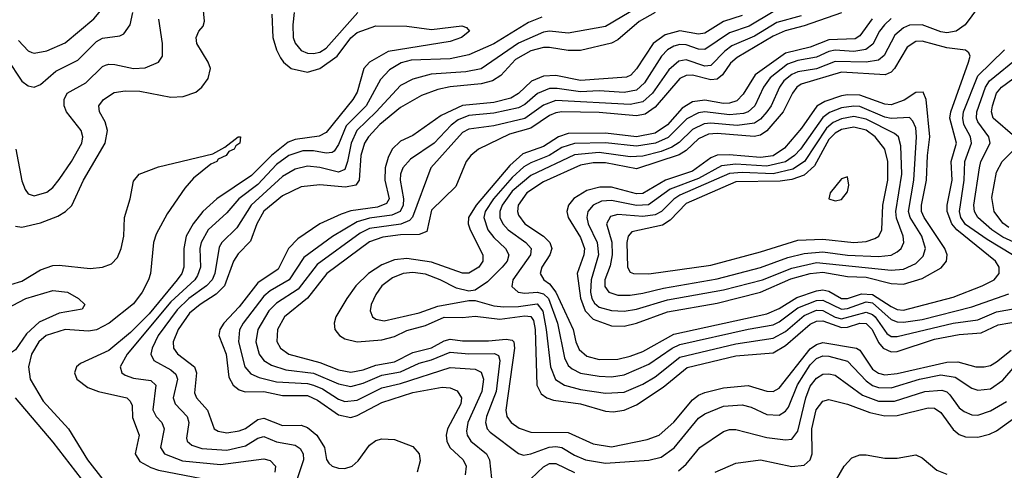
# Model space of a CAD drawing. Header units: inches. Extents: x 501365 to 657855, y 482276 to 547543.
# Tile 176 of 256: x 550383 to 553555, y 518076 to 519527. Entities that reach past the tile are written whole.
import ezdxf

# ---------------------------------------------------------------- set-up
doc = ezdxf.new("R2010")
doc.units = ezdxf.units.IN
doc.header["$MEASUREMENT"] = 0
doc.layers.add('A5551', color=7, linetype='Continuous')

msp = doc.modelspace()

# ---------------------------------------------------------------- linework, layer by layer
at = {"layer": 'A5551', "color": 5}
for points, elevation in [([(550379.7, 519459.7), (550410, 519426.3), (550421.9, 519421.9), (550430, 519419.4), (550470, 519426.3), (550530, 519452.1), (550621.7, 519530), (550639.6, 519550), (550649.4, 519570), (550653.3, 519610), (550634.6, 519690), (550637.3, 519710), (550650, 519721.7), (550730, 519760.5), (550750, 519764.7), (550790, 519758.3), (550810, 519761.3), (550830, 519775), (550840.1, 519790), (550870, 519848.1), (550886.3, 519893.7), (550889.7, 519930), (550880.9, 519990), (550882.2, 520000)], 1880), ([(552510, 519647.4), (552270, 519504.6), (552150, 519483.7), (552090, 519489.7), (552070, 519486.5), (551990, 519451.7), (551870, 519369.1), (551820.6, 519359.4), (551708.9, 519351.1), (551650, 519335.7), (551610, 519315.5), (551531.8, 519230), (551468.9, 519170), (551450.4, 519130), (551439.2, 519070), (551430, 519045), (551410, 519035.8), (551350, 519051.7), (551310, 519055.2), (551270, 519045.4), (551230, 519022.4), (551128.9, 518930), (551082.8, 518857.2), (551034.2, 518810), (551025.3, 518794.7), (551011.5, 518710), (551002.8, 518690), (550985.1, 518670), (550928.4, 518630), (550890, 518593.1), (550829.3, 518510), (550809.7, 518470), (550805.6, 518450), (550815, 518430), (550870, 518400.4), (550886.2, 518386.2), (550891.9, 518370), (550877.4, 518310), (550883.7, 518290), (550923, 518250), (550928.2, 518230), (550920.4, 518180.4), (550922.2, 518170), (550937.2, 518157.2), (550970, 518146.9), (551050, 518141.6), (551110, 518155.4), (551150, 518179.9), (551170, 518185.2), (551210, 518168.6), (551270, 518157.6), (551286.9, 518146.9), (551296.4, 518130), (551297.3, 518110), (551270.7, 518030)], 1860), ([(553490, 519594.3), (553429.2, 519510.8), (553399.4, 519490), (553370, 519484.9), (553350, 519488.1), (553290, 519510.4), (553250, 519509.7), (553230, 519500.4), (553202.8, 519477.2), (553168.4, 519411.6), (553150, 519396.7), (553110.2, 519389.8), (553010, 519392.2), (552950, 519368.5), (552890, 519358.8), (552870, 519350.4), (552844.9, 519330), (552830.3, 519310), (552803.6, 519250), (552790.1, 519230), (552770, 519206.7), (552750, 519193.7), (552694.1, 519185.9), (552610, 519193.9), (552587.9, 519192.1), (552550, 519173.3), (552507.9, 519132.1), (552483.7, 519116.3), (552450, 519102.6), (552390, 519087.7), (552350, 519086), (552250, 519099.7), (552170, 519092), (552030, 519025.4), (551970, 518974.5), (551937, 518930), (551929.6, 518910), (551930.3, 518890), (551939.8, 518870), (551957.1, 518850), (552013.8, 518810), (552030.4, 518790), (552028.4, 518770), (551972.1, 518690), (551968.3, 518668.3), (551989.2, 518650), (552010, 518646.4), (552050, 518649.5), (552070, 518644.4), (552086.8, 518630), (552115.6, 518550), (552138.1, 518438.1), (552150, 518413.9), (552162.6, 518402.6), (552190, 518389.5), (552250, 518379.9), (552290, 518377.5), (552330, 518383.9), (552410, 518417.7), (552485.4, 518470), (552510, 518480.9), (552730, 518530.8), (552810, 518544.5), (552830, 518554.3), (552890, 518599.7), (552950, 518623), (552970, 518624.4), (553030, 518594.8), (553050, 518597.4), (553110, 518618.8), (553130, 518615.1), (553190, 518562.1), (553210, 518554.3), (553230, 518553), (553290, 518562), (553450, 518602.7), (553570, 518644.1)], 2060), ([(550370, 518862.5), (550390, 518859.1), (550450, 518872.9), (550505.9, 518894.1), (550530.9, 518909.1), (550550.8, 518929.2), (550588.1, 519010), (550658.3, 519130), (550665.5, 519170), (550658.2, 519198.2), (550639.9, 519230), (550637.9, 519250), (550652.6, 519270), (550687.7, 519292.3), (550722.5, 519297.5), (550770, 519296.4), (550870, 519277.4), (550910, 519279.3), (550950, 519293.5), (550970, 519310.2), (550990, 519337.4), (550997.4, 519370), (550990.6, 519390), (550953.7, 519450), (550951.5, 519470), (550959.8, 519490), (550973.8, 519506.2), (550978.2, 519521.8), (550972.1, 519590)], 1820), ([(550341.6, 519401.6), (550390, 519329), (550410, 519314.1), (550430, 519309.4), (550450, 519318.9), (550499.2, 519360.8), (550570, 519396.5), (550630, 519456.8), (550650, 519467.2), (550705.3, 519474.7), (550718.3, 519481.7), (550738.4, 519510), (550747, 519550)], 1860), ([(550370.1, 519110), (550390, 519008.5), (550400.5, 518980.5), (550410, 518966.3), (550430, 518960.1), (550470, 518971.3), (550490, 518986.5), (550510, 519012.1), (550550, 519070.7), (550582.8, 519130), (550586.8, 519150), (550581.3, 519170), (550534.1, 519230), (550526.1, 519250), (550526.3, 519270), (550536.5, 519290), (550595.8, 519324.2), (550650, 519376.3), (550659.7, 519380.3), (550670, 519384), (550690, 519382.4), (550750, 519370.1), (550787.6, 519372.4), (550829.8, 519390), (550843.2, 519410), (550843.6, 519450), (550830.9, 519529.1)], 1840), ([(551195.5, 519544.5), (551198.9, 519470), (551210.6, 519430), (551223.7, 519403.7), (551233.1, 519390), (551257.9, 519370), (551310, 519358.1), (551350, 519369.6), (551405.4, 519410), (551450, 519469.1), (551470, 519485.6), (551530, 519507.7), (551630, 519506.2), (551710, 519495.8), (551807.3, 519507.3), (551822.3, 519502.3), (551832, 519490), (551805.8, 519470), (551770, 519457), (551570, 519425), (551509.6, 519390.4), (551492.1, 519370), (551470, 519293.2), (551456.5, 519270), (551370, 519164.3), (551347.9, 519152.1), (551270, 519141.3), (551247.8, 519132.2), (551193.9, 519090), (551130, 519025.9), (551017.6, 518950), (550973, 518910), (550942.1, 518870), (550919.8, 518830), (550911.6, 518790), (550912.2, 518730), (550904.9, 518710), (550890.6, 518690), (550800.3, 518579.7), (550740.3, 518519.7), (550670, 518462.5), (550579.4, 518420.6), (550565.9, 518410), (550559.5, 518390), (550567.6, 518370), (550603, 518343), (550636.9, 518330), (550727.7, 518310), (550739.3, 518299.3), (550745, 518285), (550746.1, 518246.1), (550767.5, 518190), (550755.3, 518130), (550770, 518105.2), (550805.1, 518085.1), (550830, 518076.9), (550970.2, 518050)], 1820), ([(552064.7, 519535.3), (552022.2, 519517.8), (551910.6, 519449.4), (551830, 519413.5), (551770, 519401.5), (551643.7, 519396.3), (551612, 519388), (551573.9, 519366.1), (551545.5, 519334.5), (551499.3, 519250), (551435.1, 519184.9), (551410, 519125.2), (551395.9, 519104.1), (551390, 519099), (551370, 519097), (551330, 519104.3), (551295.3, 519104.7), (551249.7, 519090), (551210, 519060.8), (551150, 518996.4), (551089.4, 518950), (551050, 518904.8), (550990, 518850.8), (550967.8, 518810), (550963.9, 518790), (550965.1, 518730), (550956.3, 518703.7), (550946.9, 518690), (550870, 518618.8), (550729.4, 518450), (550706.9, 518410), (550711.6, 518390), (550722.4, 518382.4), (550750, 518373.1), (550805.7, 518365.7), (550821.6, 518350), (550811.5, 518271.4), (550822.8, 518250), (550841.4, 518230), (550848, 518210), (550836.3, 518150), (550849.2, 518129.2), (550907.1, 518107.1), (551030, 518095), (551170, 518113.3), (551190, 518108), (551207.4, 518090), (551204.6, 518070)], 1840), ([(552430, 519550.4), (552379.1, 519520.9), (552310, 519462.6), (552290, 519450.9), (552190, 519427.4), (552150, 519427.3), (552090, 519437.9), (552070, 519437.6), (552030, 519426.9), (551980.8, 519399.2), (551932.5, 519347.5), (551906.6, 519330), (551870, 519320.5), (551770, 519311.3), (551730, 519302.4), (551677.4, 519282.6), (551610, 519244.8), (551542.9, 519190), (551506.2, 519150), (551493.9, 519130), (551481.5, 519090), (551476.5, 519010), (551465.8, 518994.2), (551432.2, 518987.8), (551350, 518995.5), (551290, 518989.3), (551230, 518959.6), (551170, 518910.3), (551146.7, 518870), (551126.3, 518813.7), (551086.5, 518773.5), (551071.7, 518750), (551042.4, 518670), (551016.3, 518643.7), (550964.2, 518610), (550930, 518581.8), (550893.3, 518530), (550877.4, 518490), (550878.4, 518470), (550891.3, 518451.3), (550946.2, 518410), (550952.2, 518390), (550945.8, 518325.8), (550952.8, 518310), (550987.7, 518270), (551009.1, 518210), (551022.4, 518202.4), (551050, 518197.4), (551090, 518203.2), (551110, 518211.5), (551150, 518240.2), (551170, 518244), (551230, 518220.5), (551290, 518221.5), (551310, 518214), (551340.1, 518190), (551365.2, 518150), (551371.3, 518111.3), (551378.9, 518098.9), (551389.7, 518089.7), (551410, 518082.8), (551430, 518081.9), (551453.9, 518090), (551473.1, 518106.9), (551510, 518157.5), (551530, 518172), (551550, 518178.2), (551590, 518175.8), (551650, 518153.6), (551670.1, 518130), (551672.7, 518107.3), (551663.4, 518070)], 1880), ([(552710, 519540.3), (552650, 519521.1), (552590, 519483.2), (552570, 519480.6), (552510, 519491), (552462.1, 519477.9), (552423.7, 519450), (552370, 519368.6), (552351.7, 519348.3), (552338.2, 519341.8), (552190, 519331.4), (552110, 519346.9), (552070, 519345.3), (552031.3, 519328.6), (551990.2, 519289.8), (551965.5, 519274.5), (551910, 519260.8), (551809.6, 519250.4), (551741.2, 519218.7), (551650, 519153.7), (551610, 519135.8), (551583, 519110), (551570, 519083.7), (551560.7, 519050), (551559.7, 519010), (551573.3, 518950), (551564.5, 518935.5), (551536, 518924), (551450, 518911.7), (551418.5, 518901.5), (551350.3, 518869.7), (551278.9, 518821.1), (551249.4, 518790.7), (551215.9, 518724.1), (551150, 518679.8), (551090, 518602.6), (551040.8, 518550), (551027.9, 518530), (551024.4, 518510), (551048, 518450), (551056.5, 518376.5), (551071.1, 518350), (551090, 518335.7), (551109.3, 518329.3), (551170, 518329.7), (551230, 518317.3), (551310, 518317.4), (551342.7, 518302.7), (551410, 518255), (551450, 518246.9), (551470, 518252.6), (551550, 518295.1), (551650, 518327), (551744.4, 518344.4), (551770, 518341.5), (551792.5, 518332.5), (551806.6, 518310), (551804.1, 518290), (551761.5, 518210), (551757, 518190), (551759, 518170), (551768.6, 518150), (551811.6, 518110), (551821.7, 518090), (551818.5, 518061.5)], 1920), ([(552810, 519552.2), (552733.4, 519506.6), (552670, 519484.6), (552590, 519430.5), (552570, 519431.7), (552530, 519445.7), (552510, 519447), (552490, 519441.5), (552470, 519429.6), (552450.2, 519409.8), (552396.3, 519323.7), (552370, 519300.1), (552330, 519293.1), (552250, 519297.5), (552190, 519294.4), (552114.2, 519305.8), (552090, 519305.2), (552051, 519289), (552010, 519253.8), (551990, 519243), (551910, 519226.2), (551830, 519218.5), (551795.1, 519204.9), (551772.7, 519187.3), (551718.3, 519130), (551641.8, 519078.2), (551617.7, 519050), (551609.4, 519030), (551608.3, 519010), (551620, 518950), (551618.2, 518930), (551608.6, 518910), (551582.2, 518897.8), (551510, 518888), (551470, 518876.8), (551390.4, 518829.6), (551298.9, 518761.1), (551250.8, 518689.2), (551190, 518653.8), (551170, 518636.9), (551103.1, 518550), (551091.5, 518528.5), (551088.2, 518490), (551108.2, 518410), (551127.3, 518387.3), (551154.8, 518374.8), (551210, 518361.6), (551310, 518355.5), (551330, 518350.6), (551358.5, 518338.5), (551410, 518305), (551430, 518298), (551470, 518302), (551550, 518342.1), (551610, 518355.9), (551770, 518407.8), (551850, 518401.9), (551870, 518392.7), (551877.1, 518370), (551871.7, 518330), (551826.3, 518230), (551822.4, 518202.4), (551824.5, 518190), (551836.6, 518170), (551887, 518130), (551896.2, 518110), (551903.4, 518050)], 1940), ([(552901, 519539), (552822.4, 519517.6), (552750, 519473.7), (552677, 519443), (552654.2, 519425.8), (552610, 519379.7), (552590, 519377.2), (552530, 519397.3), (552506.9, 519393.1), (552474.4, 519365.6), (552421.4, 519290), (552390, 519262.3), (552350, 519254.2), (552110, 519266.6), (552070, 519251.4), (552010, 519209.4), (551910, 519185.4), (551830, 519174.8), (551810, 519164), (551707.4, 519050), (551648.8, 518891.2), (551639.1, 518880.9), (551611, 518869), (551510, 518854.7), (551480, 518840), (551341.2, 518738.8), (551280, 518660), (551210, 518614.1), (551185.5, 518590), (551149.8, 518530), (551143.5, 518490), (551154.3, 518450), (551169.8, 518429.8), (551194.6, 518414.6), (551240.2, 518400.2), (551330, 518389.1), (551410, 518354.5), (551450, 518346), (551490, 518357.1), (551550, 518382.9), (551610, 518393.6), (551670, 518421.2), (551710, 518431.8), (551770, 518457.1), (551830, 518451.8), (551912.6, 518452.6), (551925.5, 518445.5), (551929.4, 518429.4), (551917.5, 518330), (551886.8, 518250), (551883.4, 518230), (551888.5, 518210), (551898.7, 518198.7), (551990, 518130.1), (552005.8, 518125.7), (552030, 518129.6), (552088.8, 518151.2), (552110, 518153.5), (552130, 518149.8), (552170, 518124.9), (552206, 518110), (552270, 518099), (552410, 518109.1), (552450, 518119.2), (552491.5, 518148.5), (552570, 518244), (552590, 518258), (552650, 518283.2), (552710, 518287.3), (552739.8, 518279.8), (552790, 518255.8), (552830, 518254), (552850, 518266.6), (552859.9, 518280.1), (552888.5, 518351.5), (552930, 518416), (552950, 518436.6), (552970, 518445.3), (552990, 518444.2), (553050, 518428.1), (553110, 518364.1), (553130, 518349.8), (553150, 518342.6), (553190, 518341.5), (553282, 518370), (553350, 518383.5), (553396.6, 518376.6), (553450, 518341.3), (553470, 518334.3), (553510, 518339.1), (553550, 518366.3), (553590, 518413.1)], 1960), ([(553030, 519548.7), (552910, 519506.7), (552849.1, 519490.9), (552810, 519474), (552694.2, 519405.8), (552673.3, 519386.7), (552647, 519350), (552630, 519336), (552610, 519333.4), (552550, 519348), (552530, 519347.7), (552510, 519338.1), (552430, 519245.2), (552397.5, 519222.5), (552370, 519217.4), (552250, 519228.3), (552130, 519230.3), (552110, 519227.2), (552090, 519218.7), (552030, 519177.9), (551961.4, 519158.6), (551861, 519110), (551836.1, 519090), (551821.6, 519070), (551788, 518990), (551710, 518914.1), (551694.4, 518845.7), (551670, 518835.6), (551610, 518834.5), (551552.9, 518827.1), (551510, 518812.1), (551372.7, 518710), (551310, 518630.6), (551236.2, 518570), (551213.1, 518530), (551211.2, 518491.2), (551222.8, 518470), (551250.1, 518450), (551350, 518423.7), (551410, 518400.2), (551450, 518392.5), (551490, 518399.6), (551530, 518414.4), (551590, 518425.1), (551650, 518455.6), (551710, 518471), (551750, 518493.3), (551770, 518498.6), (551810, 518493.4), (551893.2, 518493.2), (551950, 518498.5), (551970, 518495.4), (551975.4, 518490), (551977.3, 518470), (551948.6, 518270), (551952, 518250), (551966.3, 518230), (551992.6, 518212.6), (552030, 518199.2), (552150, 518198.3), (552230, 518161.6), (552290, 518152.5), (552404.9, 518175.1), (552443.4, 518190), (552490, 518231.2), (552550, 518303.5), (552570, 518318.8), (552590, 518327), (552650, 518341.5), (552730, 518349.5), (552790, 518331.4), (552810.2, 518329.8), (552830, 518340.5), (552930, 518467.4), (552950, 518481.3), (552970, 518487.9), (553078.8, 518470), (553090, 518462.9), (553130, 518402.2), (553150, 518388.9), (553170, 518383.9), (553210, 518388.4), (553370, 518424.8), (553405.1, 518425.1), (553463.1, 518410), (553490, 518409), (553510, 518413.9), (553530, 518425.4), (553576.8, 518463.2)], 1980), ([(551267.6, 519550), (551262.6, 519510), (551264.4, 519470), (551270, 519451.7), (551290, 519427.9), (551310, 519419.5), (551330, 519417.8), (551350, 519422.9), (551370, 519435.6), (551472.8, 519550)], 1840), ([(553129.6, 519530), (553090, 519474.9), (553074.2, 519465.8), (552990, 519462.1), (552930, 519438.6), (552850, 519419.7), (552752.1, 519350), (552713.2, 519286.8), (552693.7, 519266.3), (552670, 519257.8), (552650, 519256.9), (552590, 519267.4), (552550, 519262.9), (552517.4, 519242.6), (552470, 519188.4), (552430, 519161.5), (552370, 519149.5), (552270, 519161.7), (552150, 519160.8), (552119.3, 519150), (552070, 519118.9), (552004.4, 519095.6), (551961.9, 519058.1), (551853.8, 518930), (551828.7, 518890), (551827.3, 518870), (551834.1, 518850), (551875.4, 518770), (551874.8, 518750), (551861.7, 518730), (551830, 518711.5), (551810, 518710.8), (551710, 518746.3), (551630, 518758.2), (551590, 518754.1), (551550, 518737.5), (551507.1, 518710), (551466.1, 518670), (551436.6, 518630), (551401.7, 518570), (551396.1, 518550), (551398.4, 518530), (551413, 518510), (551430, 518499.9), (551470, 518489.5), (551550, 518496.1), (551590, 518507.6), (551630, 518526.7), (551690, 518543.1), (551750, 518569), (551810, 518568.1), (551850, 518573), (551930, 518562.8), (552010, 518573.2), (552030, 518571.7), (552038.3, 518558.3), (552044.1, 518530), (552049.2, 518350), (552063.1, 518323.1), (552080.9, 518310), (552102.3, 518302.3), (552190, 518290), (552270, 518266.9), (552295.3, 518264.7), (552330, 518270.1), (552370, 518286.9), (552455.6, 518344.4), (552533.1, 518406.9), (552690, 518444.9), (552810, 518454.8), (552850, 518478.1), (552930, 518546.5), (552950, 518557), (552970, 518557.9), (553030, 518536.1), (553050, 518537.2), (553090, 518550.4), (553110, 518548.7), (553129.5, 518529.5), (553150, 518488.3), (553164.8, 518470), (553190, 518457.5), (553210, 518458.7), (553330, 518498.1), (553410, 518513.6), (553480.7, 518519.3), (553535.1, 518544.9), (553610, 518558.1)], 2020), ([(553190, 519530.7), (553169.1, 519510.9), (553152.6, 519490), (553131.4, 519448.6), (553109.3, 519430.7), (553070, 519424.6), (553010, 519428.7), (552990, 519424.5), (552950, 519406.3), (552890, 519395.9), (552856.3, 519383.7), (552800.5, 519339.5), (552779.5, 519310), (552750.9, 519250), (552730, 519230.8), (552715.1, 519224.9), (552670, 519220.3), (552590, 519230.2), (552570, 519227.5), (552532.6, 519207.4), (552472.6, 519147.4), (552431, 519129), (552370, 519119.4), (552270, 519130.7), (552170, 519128.4), (552130, 519115.7), (552088.2, 519090), (552030, 519066.5), (552006.9, 519053.1), (551970, 519018.7), (551908.9, 518950), (551882.6, 518910), (551877.9, 518890), (551890.8, 518850.8), (551910, 518825.8), (551948.3, 518790), (551958.9, 518770), (551953.1, 518750), (551937.6, 518730), (551890, 518683.3), (551850, 518656.1), (551830, 518652.7), (551790, 518662.4), (551738.1, 518690), (551690, 518708), (551650, 518713), (551618, 518710), (551583.5, 518696.5), (551550.1, 518670), (551530, 518642.9), (551515.3, 518610), (551511.6, 518590), (551519.2, 518570), (551530, 518562.6), (551557.5, 518557.5), (551670, 518583.3), (551730, 518604.9), (551830, 518623.4), (551850, 518623.1), (551910, 518605.5), (551942.5, 518602.5), (551990, 518603.7), (552050, 518612.3), (552068.6, 518588.6), (552079.5, 518530), (552092.6, 518410), (552109.2, 518369.2), (552138.6, 518350), (552190, 518337), (552270, 518324.8), (552330, 518328.4), (552390, 518353.5), (552430, 518376.9), (552510, 518440.5), (552690, 518483.9), (552810, 518501.5), (552850, 518523.1), (552910, 518574.6), (552950, 518591.7), (552970, 518591), (553010, 518569), (553030, 518564), (553110, 518585.9), (553130, 518578.5), (553138.9, 518570), (553177, 518517), (553190, 518507.3), (553210, 518506.8), (553390, 518550.2), (553470, 518560.4), (553530, 518586.1), (553590, 518597.5)], 2040), ([(553581.2, 518770), (553499.2, 518819.2), (553430, 518867.9), (553415.4, 518890), (553410.2, 518910), (553425.2, 519010), (553427.4, 519070), (553449, 519130), (553446.4, 519150), (553425.1, 519190), (553421, 519210), (553424, 519230), (553470, 519345.8), (553555.2, 519430)], 2060), ([(553630.4, 518790), (553550, 518827), (553515.2, 518850), (553469.3, 518890), (553459.4, 518910), (553457.3, 518930), (553474.9, 519050), (553479.8, 519070), (553509.2, 519130), (553504.8, 519150), (553470, 519198.4), (553465.4, 519210), (553466.5, 519230), (553494.9, 519310), (553507.7, 519330), (553605.4, 519410)], 2040), ([(553588.9, 519150), (553519.2, 519210), (553513.2, 519230), (553516.5, 519250), (553529.5, 519290), (553545.4, 519310), (553655.2, 519390)], 2020), ([(550354.5, 518674.5), (550390, 518685.8), (550450, 518721.9), (550490, 518735.2), (550510, 518737.3), (550610, 518726.1), (550650, 518730.1), (550678.9, 518741.1), (550698, 518762), (550709.6, 518790), (550718.9, 518830), (550721.2, 518890), (550739.1, 518950), (550750, 519007.7), (550767.9, 519030), (550830, 519053.6), (551005, 519095), (551043.6, 519116.4), (551087.3, 519150), (551094.8, 519150), (551092.7, 519130), (551078.9, 519121.1), (551073.6, 519110), (551056.9, 519103.1), (551048.2, 519090), (551022, 519078), (551018, 519070), (550998.6, 519061.4), (550943.1, 519016.9), (550915, 518985), (550858.2, 518901.8), (550822.9, 518837.1), (550813.6, 518810), (550804, 518710), (550798.3, 518690), (550777.6, 518650), (550750, 518612.4), (550671.8, 518550), (550630, 518528.2), (550604.6, 518524.6), (550530, 518529.3), (550468.5, 518510), (550444.6, 518490), (550421.1, 518450), (550411.1, 518410), (550417.1, 518370), (550458.9, 518298.9), (550539.8, 518210), (550601.8, 518110), (550693.1, 517993.1)], 1780), ([(553570, 518858.4), (553550, 518872.5), (553522.1, 518910), (553514.9, 518954.9), (553530, 519035.9), (553548.4, 519070), (553587.8, 519110)], 2020), ([(552505.5, 518074.5), (552530, 518096.1), (552574.1, 518150), (552650, 518201.5), (552670, 518207.7), (552690, 518207.8), (552790, 518181.9), (552850, 518174.7), (552870, 518176.4), (552890, 518202.9), (552916.1, 518310), (552930, 518346.8), (552950, 518373.3), (552970, 518386), (552990, 518387.4), (553010, 518382.4), (553098.2, 518318.2), (553150, 518298.6), (553200.8, 518299.1), (553298.7, 518330), (553354.1, 518334.1), (553370, 518328.9), (553379.7, 518319.7), (553410, 518277.4), (553425.4, 518265.4), (553450, 518255.1), (553470, 518254.3), (553510, 518267.5), (553561.8, 518298.2)], 1940), ([(550368.4, 518310), (550490, 518167.3), (550654.5, 517954.5)], 1760), ([(552623.1, 518070), (552690, 518099.8), (552770, 518110.5), (552870, 518088.9), (552910, 518092.8), (552929.7, 518110.3), (552936.1, 518130), (552935.2, 518210), (552948.9, 518271.1), (552970, 518299.1), (552990, 518304), (553050, 518289.1), (553122, 518262), (553170, 518252.3), (553210, 518252.4), (553310, 518277.7), (553330, 518276.7), (553350, 518262.8), (553390, 518208.1), (553410, 518191.5), (553430, 518183.7), (553470, 518182.9), (553507.3, 518192.7), (553530, 518203.9), (553626.6, 518273.4)], 1920), ([(552999.2, 518020.8), (553038.9, 518090), (553063.4, 518116.6), (553090, 518125.9), (553110, 518126.3), (553170, 518115.7), (553210, 518115.1), (553270, 518126), (553290, 518116.6), (553337.2, 518077.2), (553370, 518063.7)], 1880), ([(552030, 518048.6), (552070, 518087.3), (552090, 518098.2), (552110, 518098.4), (552170, 518069.3)], 1940)]:
    msp.add_lwpolyline(points, dxfattribs=dict(at, elevation=elevation))
for points, elevation in [([(553290, 519457.6), (553270, 519456.5), (553241.5, 519438.5), (553200.9, 519370), (553190, 519358.6), (553170.9, 519350), (553030, 519358.1), (552900.7, 519319.3), (552886.9, 519310), (552872.2, 519290), (552842.6, 519230), (552790, 519169.4), (552770, 519154.9), (552749.2, 519150.8), (552630, 519161), (552601.8, 519158.2), (552570, 519143.2), (552530, 519106.1), (552507.9, 519092.1), (552370, 519046.7), (552270, 519065.7), (552230, 519065.8), (552190, 519059.1), (552070, 519005.3), (552016.4, 518970), (551988.9, 518930), (551986.3, 518910), (551990, 518897.6), (552010.6, 518870), (552070, 518830), (552091, 518810), (552097.8, 518790), (552091.3, 518770), (552064.9, 518730), (552060.1, 518710), (552071.9, 518690), (552090, 518676.2), (552109.7, 518649.7), (552166.1, 518530), (552174.9, 518490), (552185.5, 518465.5), (552210, 518444.2), (552250, 518432.8), (552310, 518434.2), (552350, 518444.2), (552390, 518459), (552490, 518514.5), (552790, 518580.4), (552830, 518597.3), (552886.8, 518633.2), (552950, 518654.7), (552970, 518657.1), (552990, 518652.7), (553030, 518629), (553050, 518629.4), (553095.4, 518644.6), (553130, 518642.9), (553190, 518603.5), (553210, 518594.5), (553230, 518591.8), (553390, 518633.6), (553484.1, 518670), (553521.9, 518690), (553538.8, 518710), (553538.7, 518730), (553526.1, 518750), (553402.5, 518850), (553386.3, 518870), (553371.3, 518910), (553370.8, 518930), (553386.6, 519010), (553383.3, 519070), (553400.8, 519130), (553380, 519210), (553382.8, 519230), (553439.2, 519390), (553444.9, 519410), (553440.7, 519420.7), (553429.4, 519429.4), (553370, 519436.8)], 2080), ([(553293.8, 519293.8), (553270, 519292.1), (553232.3, 519267.7), (553190, 519252.4), (553170, 519254.9), (553090, 519283.9), (553050, 519285.4), (553030, 519281.4), (552976.5, 519263.5), (552951.1, 519248.9), (552901.7, 519178.3), (552847.1, 519112.9), (552810.8, 519089.2), (552770, 519083.5), (552668.1, 519091.9), (552630, 519090.7), (552610, 519082.7), (552550, 519039.2), (552463.3, 519010), (552390, 518967.8), (552370, 518966.4), (552290, 518987.5), (552251.7, 518988.3), (552210, 518977), (552168.6, 518951.4), (552150.8, 518930), (552145.9, 518910), (552150.1, 518890), (552190, 518825.9), (552202.4, 518790), (552200.7, 518770), (552179.2, 518710), (552189.4, 518630.6), (552205.1, 518590), (552230, 518562.9), (552290, 518541), (552330, 518540.8), (552370, 518549.8), (552470, 518586.1), (552630, 518615), (552770, 518650.2), (552866.8, 518693.2), (552930, 518710.3), (552970, 518714.4), (553050, 518700), (553110, 518698), (553190, 518678.2), (553230, 518675.5), (553290, 518694), (553351.8, 518728.2), (553368.7, 518750), (553370.6, 518770), (553363.7, 518790), (553296.7, 518890), (553288.7, 518910), (553287.9, 518930), (553304.8, 519010), (553307, 519090), (553315.5, 519150), (553303.4, 519270)], 2120), ([(553070, 519249.1), (553030, 519243.2), (552991.5, 519228.5), (552970, 519212.5), (552898.1, 519110), (552879.4, 519090), (552850, 519069.8), (552790, 519056), (552690, 519062.1), (552643.4, 519056.6), (552570, 519016.1), (552478.7, 518981.3), (552409, 518931), (552370, 518928.6), (552290, 518945.3), (552257.6, 518942.4), (552230.1, 518930), (552213.3, 518910), (552210.1, 518890), (552214.9, 518870), (552243.2, 518810), (552248, 518770), (552223.6, 518690), (552221.4, 518650), (552225.8, 518630), (552234.4, 518614.4), (552250, 518601.2), (552290, 518591), (552330, 518588.9), (552370, 518595.6), (552470, 518624.7), (552650, 518657.2), (552776.5, 518690), (552870, 518727.2), (552950, 518745.4), (553190, 518720.3), (553230, 518724.4), (553270, 518742.1), (553294, 518766), (553301.1, 518790), (553289.4, 518830), (553251.6, 518890), (553246.6, 518910), (553264, 519010), (553271.8, 519150), (553270, 519178.5), (553260.8, 519200.8), (553250, 519212.3), (553190, 519209.4), (553170, 519212.9), (553090, 519247.2)], 2140), ([(553070, 519214.9), (553030, 519208), (553003.8, 519196.2), (552982, 519178), (552910.9, 519070), (552874, 519046), (552810, 519030.9), (552710, 519035.6), (552670, 519031.8), (552510, 518962.4), (552490.4, 518949.6), (552450.2, 518909.8), (552430, 518899.3), (552390, 518893), (552310, 518899.4), (552286.5, 518893.5), (552273.8, 518870), (552290.6, 518810.6), (552291.8, 518770), (552284.9, 518735.1), (552268.5, 518690), (552267.8, 518667.8), (552281.1, 518650), (552310, 518640.7), (552350, 518640.3), (552390, 518646.2), (552457.1, 518662.9), (552630, 518693), (552770, 518729.4), (552858, 518762), (552910, 518774.5), (552970, 518780), (553050, 518769.1), (553150, 518764.8), (553190, 518769.5), (553210, 518779.4), (553222.7, 518790), (553231.1, 518810), (553228.6, 518830), (553207.8, 518887.8), (553205.3, 518910), (553224.5, 519030), (553221.3, 519121.3), (553213.6, 519150), (553201, 519161), (553110, 519206.9)], 2160), ([(553070, 519181.1), (553030, 519173.4), (553010, 519161.7), (552990, 519141.4), (552943.1, 519056.9), (552910, 519026.3), (552870, 519012.7), (552832.6, 519007.4), (552690, 519004.9), (552530, 518935.2), (552478.4, 518881.6), (552454.2, 518865.8), (552355.5, 518844.5), (552343.5, 518830), (552339.2, 518810), (552340.7, 518730), (552350, 518714.4), (552360.3, 518710), (552410, 518708.8), (552610, 518737.3), (552770, 518779.5), (552890, 518817.2), (552970, 518820.4), (553070, 518810.1), (553110, 518813.3), (553137.7, 518822.3), (553150.4, 518830), (553160.3, 518850), (553163.9, 518930), (553179.5, 519010), (553179.8, 519070), (553169.6, 519110), (553139.2, 519150), (553110, 519170.9)], 2180), ([(553050, 519021.6), (553030, 519015.1), (552994.4, 518970), (552989.2, 518950), (553010, 518943.5), (553030, 518948.1), (553050, 518973), (553054.5, 518994.5)], 2220), ([(550350, 518451.4), (550330, 518456.4), (550306.3, 518486.3), (550295.5, 518524.5), (550295.6, 518544.4), (550301.7, 518570), (550316, 518583.9), (550402.8, 518630), (550490, 518655.6), (550537.1, 518650), (550572.4, 518630), (550592.7, 518610), (550584.5, 518595.5), (550510, 518582), (550446.2, 518553.8), (550404.5, 518515.5), (550370, 518463.9)], 1760)]:
    msp.add_lwpolyline(points, close=True, dxfattribs=dict(at, elevation=elevation))

doc.saveas('drawing.dxf')
